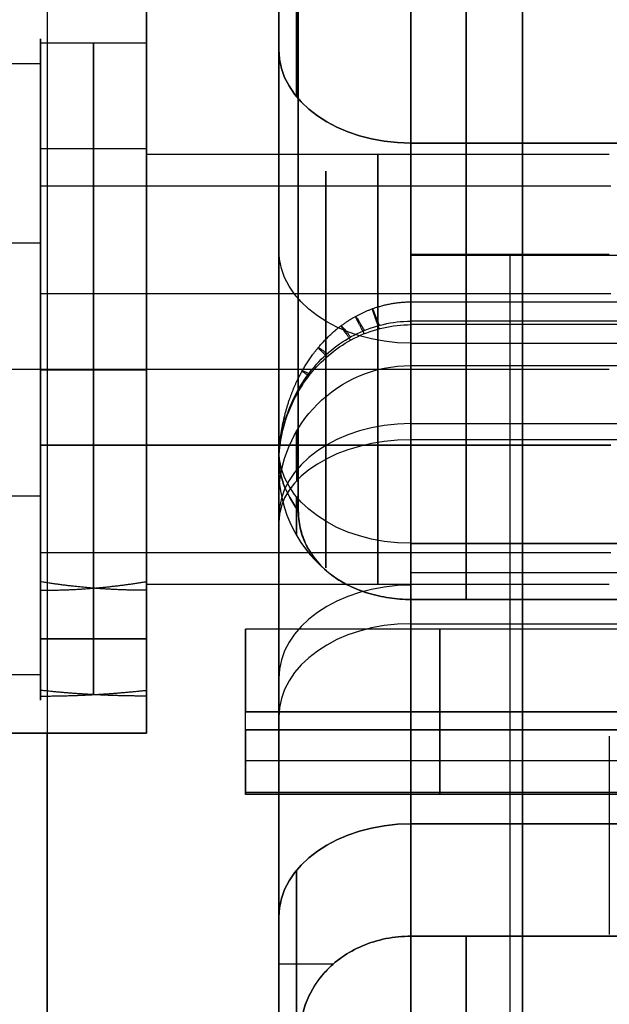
# Model space of a CAD drawing. Header units: millimetres. Extents: x -105 to 152, y -114 to 65.
# Tile 82 of 256: x -36 to -27, y 27 to 42. Entities that reach past the tile are written whole.
import ezdxf

# ---------------------------------------------------------------- set-up
doc = ezdxf.new("R2010")
doc.units = ezdxf.units.MM
doc.layers.add('Layer 01', color=18, linetype='Continuous', true_color=0x000000)

# ---------------------------------------------------------------- blocks, each defined once
blk = doc.blocks.new('Block 02')
at = {"layer": 'Layer 01'}
for p, q in [((-35.424, 55, 65), (-35.424, -31.5, 65)), ((-31.924, 40.291, 20.042), (-31.924, 51.755, 20.042)), ((-31.924, 40.291, -20.042), (-31.924, 51.755, -20.042)), ((-33.924, 42.5, -58.276), (-33.924, 41.786, -58.276)), ((-35.524, 41.94, -57.059), (-33.924, 41.94, -57.059)), ((-35.524, 41.621, -55.143), (-40.774, 41.621, -55.143)), ((-35.524, 41.566, -55.166), (-35.524, 41.621, -55.143)), ((-28.239, 40.424, 36.182), (-28.239, 34.37, 30.128)), ((-28.239, 34.37, -30.128), (-28.239, 40.424, -36.182)), ((-35.524, 40.34, -57.057), (-33.924, 40.34, -57.057)), ((-35.524, 39.773, -55.907), (-35.524, 40.087, -55.777)), ((-33.924, 40.108, -58.276), (-33.924, 40.011, -58.276)), ((-26.899, 39.773, -55.907), (-35.524, 39.773, -55.907)), ((-35.524, 38.909, -61.674), (-40.774, 38.909, -61.674)), ((-35.524, 38.886, -61.618), (-35.524, 38.909, -61.674)), ((-35.524, 38.146, -59.825), (-35.524, 38.275, -60.14)), ((-29.924, 30.128, 34.37), (-29.924, 37.73, 41.973)), ((-28.239, 30.128, 34.37), (-28.239, 37.73, 41.973)), ((-29.924, 37.397, 33.155), (-26.554, 37.397, 33.155)), ((-29.924, 37.397, -33.155), (-26.554, 37.397, -33.155)), ((-33.924, 37, -51.553), (-41.424, 37, -51.553)), ((-35.524, 36.994, -61.993), (-33.924, 36.994, -61.993)), ((-26.924, 37, -53.803), (-33.924, 37, -53.803)), ((-33.924, 37, -65), (-33.924, 37, -61.993)), ((-33.924, 37, -60.393), (-33.924, 37, -60.303)), ((-33.924, 37, -53.803), (-33.924, 37, -53.713)), ((-33.924, 37, -52.113), (-33.924, 37, -51.553)), ((-26.924, 37, -60.303), (-33.924, 37, -60.303)), ((-28.239, 36.182, -40.424), (-28.239, 30.128, -34.37)), ((-26.899, 35.854, -54.28), (-35.524, 35.854, -54.28)), ((-35.524, 35.725, -53.966), (-35.524, 35.854, -54.28)), ((-26.899, 35.854, -54.28), (-35.524, 35.854, -54.28)), ((-35.524, 35.091, -52.431), (-35.524, 35.114, -52.487)), ((-35.524, 33.913, -58.328), (-35.524, 34.227, -58.198)), ((-26.899, 34.227, -58.198), (-35.524, 34.227, -58.198)), ((-33.924, 33.989, -58.276), (-33.924, 33.892, -58.276)), ((-29.924, 33.929, 38.171), (-26.554, 33.929, 38.171)), ((-34.724, 33.693, -56.586), (-34.724, 32.082, -56.584)), ((-34.724, 33.691, -57.51), (-34.724, 32.081, -57.508)), ((-26.554, 33.07, -31.82), (-32.424, 33.07, -31.82)), ((-32.424, 30.57, -31.82), (-32.424, 33.07, -31.82)), ((-26.554, 33.07, 31.82), (-32.424, 33.07, 31.82)), ((-32.424, 30.57, 31.82), (-32.424, 33.07, 31.82)), ((-29.924, 33.155, -37.397), (-26.554, 33.155, -37.397)), ((-35.524, 32.925, -57.047), (-33.924, 32.926, -56.124)), ((-33.924, 32.925, -57.047), (-35.524, 32.924, -57.971)), ((-29.924, 32.5, -63.943), (-29.924, 32.5, -65)), ((-35.524, 32.379, -58.962), (-40.774, 32.379, -58.962)), ((-35.524, 32.379, -58.962), (-35.524, 32.434, -58.939)), ((-33.924, 32.214, -58.276), (-33.924, 31.5, -58.276)), ((-31.924, 5.092, -45.188), (-31.924, 32.222, -45.188)), ((-31.924, 5.092, 45.188), (-31.924, 32.222, 45.188)), ((-32.424, 31.77, -30.571), (-32.424, 31.77, -33.069)), ((-32.424, 31.77, 33.069), (-32.424, 31.77, 30.571)), ((-41.424, 31.5, -61.026), (-33.924, 31.5, -61.026)), ((-35.424, -55, -65), (-35.424, 31.5, -65)), ((-26.554, 30.57, -31.82), (-32.424, 30.57, -31.82)), ((-26.554, 30.57, 31.82), (-32.424, 30.57, 31.82))]:
    blk.add_line(p, q, dxfattribs=at)
at = {"layer": 'Layer 01', "extrusion": (-1, 2.16878e-32, 3.92798e-31)}
blk.add_arc((-42.546, 34.06, 29.924), 3, 45, 141.3206, dxfattribs=at)
at = {"layer": 'Layer 01', "extrusion": (-1, 0, 0)}
for centre, radius, start, end in [((-42.546, 34.06, 29.924), 3, 45, 141.3206), ((-42.546, -34.06, 29.924), 3, 218.6794, 315), ((-42.546, 34.06, 28.239), 3, 45, 141.3206), ((-42.546, -34.06, 28.239), 3, 218.6794, 315), ((-42.546, 34.06, 31.656), 2, 45, 141.3206), ((-42.546, -34.06, 31.656), 2, 218.6794, 315), ((0, 0, 29.091), 43.952, 139.701, 175.299), ((0, 0, 29.091), 43.952, 184.701, 220.299), ((-37, -57.053, 31.211), 3, 67.5517, 247.5517), ((-37, -57.053, 30.424), 3.25, 0, 180), ((-37, -57.053, 30.424), 3.25, 180, 0), ((-37, -57.053, 31.211), 3, 247.5517, 67.5517), ((-37.023, 42.68, 28.239), 1, 180, 225), ((-37.023, 42.68, 28.239), 1, 130.9403, 180), ((0, 0, 28.239), 57.5, 96.3206, 130.94027), ((-34.06, -42.546, 29.924), 3, 180, 231.3206), ((-34.06, -42.546, 29.924), 3, 135, 180), ((-34.06, -42.546, 28.239), 3, 180, 231.3206), ((-34.06, -42.546, 28.239), 3, 135, 180), ((-34.06, -42.546, 31.656), 2, 180, 231.3206), ((-34.06, -42.546, 31.656), 2, 135, 180), ((0, 0, 28.239), 57.5, 231.3206, 263.6794), ((0, 0, 31.924), 55.5, 113.0759, 129.8312), ((-36.492, 28.006, 31.656), 2, 0, 45), ((-36.492, -28.006, 31.656), 2, 315, 0), ((-36.492, 28.006, 31.656), 2, 322.4947, 0), ((-36.492, -28.006, 31.656), 2, 0, 37.5053), ((0, 0, 31.924), 55.5, 231.3206, 257.3061), ((-36.492, 28.006, 29.924), 3, 8.0619, 45), ((-36.492, -28.006, 29.924), 3, 315, 351.9381), ((-36.492, 28.006, 28.239), 3, 8.0619, 45), ((-36.492, -28.006, 28.239), 3, 315, 351.9381), ((-31.82, -31.82, 29.489), 1.25, 90, 270), ((-31.82, 31.82, 29.489), 1.25, 90, 270), ((-31.82, -31.82, 29.489), 1.25, 270, 12.4063), ((-31.82, -31.82, 29.489), 1.25, 77.5937, 90), ((-31.82, 31.82, 29.489), 1.25, 270, 282.4063), ((-31.82, 31.82, 29.489), 1.25, 347.5937, 90), ((-28.006, -36.492, 29.924), 3, 98.0619, 135), ((-28.006, 36.492, 29.924), 3, 225, 261.9381), ((-28.006, -36.492, 28.239), 3, 98.0619, 135), ((-28.006, 36.492, 28.239), 3, 225, 261.9381), ((-28.006, -36.492, 31.656), 2, 52.4947, 135), ((-28.006, 36.492, 31.656), 2, 225, 307.5053), ((0, 0, 29.091), 43.952, 229.701, 265.299), ((0, 0, 29.091), 43.952, 94.701, 130.299)]:
    blk.add_arc(centre, radius, start, end, dxfattribs=at)
at = {"layer": 'Layer 01', "extrusion": (-1, -2.87361e-33, 5.20452e-32)}
blk.add_arc((-42.546, -34.06, 29.924), 3, 218.6794, 315, dxfattribs=at)
at = {"layer": 'Layer 01', "extrusion": (1, 9.34313e-16, 7.1706e-16)}
blk.add_arc((0, 0, -31.924), 45, 7.4947, 37.5053, dxfattribs=at)
at = {"layer": 'Layer 01', "extrusion": (1, 9.45876e-16, -7.2185e-16)}
blk.add_arc((0, 0, -31.924), 45, 322.4947, 352.5053, dxfattribs=at)
at = {"layer": 'Layer 01', "extrusion": (1, -7.8672e-13, -4.81315e-13)}
blk.add_arc((0, 0, -31.627), 43.952, 7.4947, 37.5053, dxfattribs=at)
at = {"layer": 'Layer 01', "extrusion": (1, -1.9255e-12, 7.37588e-13)}
blk.add_arc((0, 0, -31.627), 43.952, 322.4947, 352.5053, dxfattribs=at)
at = {"layer": 'Layer 01', "extrusion": (-1, 1.00972e-14, 9.8778e-15)}
blk.add_arc((-42.546, 34.06, 31.924), 1, 45, 141.3206, dxfattribs=at)
at = {"layer": 'Layer 01', "extrusion": (-1, 9.99357e-15, -8.00046e-15)}
blk.add_arc((-42.546, -34.06, 31.924), 1, 218.6794, 315, dxfattribs=at)
at = {"layer": 'Layer 01', "extrusion": (-1, 6.66947e-17, 2.75553e-17)}
for radius, start, end in [(5, 67.5517, 247.5517), (5, 247.5517, 67.5517), (3, 247.5517, 67.5517)]:
    blk.add_arc((-37, -57.053, 35.524), radius, start, end, dxfattribs=at)
at = {"layer": 'Layer 01', "extrusion": (-1, -6.45948e-16, -1.06226e-30)}
blk.add_arc((-37, -57.053, 33.924), 5.5, 0, 180, dxfattribs=at)
at = {"layer": 'Layer 01', "extrusion": (1, 9.62751e-16, 1.1789e-21)}
blk.add_arc((38.419, -59.51, -29.924), 4, 274.4425, 360, dxfattribs=at)
at = {"layer": 'Layer 01', "extrusion": (1, 7.82067e-17, 9.63215e-16)}
blk.add_arc((38.419, 59.51, -29.924), 4, 0, 85.3581, dxfattribs=at)
at = {"layer": 'Layer 01', "extrusion": (1, 0, 0)}
for centre, radius, start, end in [((37, -57.053, -34.724), 4.94, 269.9256, 89.9256), ((37, -57.053, -34.724), 3.34, 269.9256, 89.9256), ((37, -57.053, -35.524), 3.34, 89.9256, 179.9256), ((37, -57.053, -34.724), 4.94, 89.9256, 174.5607), ((37, -57.053, -34.724), 3.34, 89.9256, 171.9768), ((37, -57.053, -34.724), 3.34, 187.8744, 269.9256), ((37, -57.053, -34.724), 4.94, 185.2905, 269.9256)]:
    blk.add_arc(centre, radius, start, end, dxfattribs=at)
at = {"layer": 'Layer 01', "extrusion": (-1, 1.36431e-16, -1.77142e-19)}
for radius in [4.94, 3.34]:
    blk.add_arc((-37, -57.053, 33.924), radius, 90.0744, 270.0744, dxfattribs=at)
at = {"layer": 'Layer 01', "extrusion": (1, -1.36431e-16, 1.77142e-19)}
for radius in [4.94, 3.34]:
    blk.add_arc((37, -57.053, -35.524), radius, 269.9256, 89.9256, dxfattribs=at)
at = {"layer": 'Layer 01', "extrusion": (2.51215e-15, -0.707107, -0.707107)}
blk.add_arc((-29.924, -5, -54.169), 2, 90, 180, dxfattribs=at)
at = {"layer": 'Layer 01', "extrusion": (1.73191e-16, -0.707107, 0.707107)}
blk.add_arc((-29.924, 5, -54.169), 2, 180, 270, dxfattribs=at)
at = {"layer": 'Layer 01', "extrusion": (1, -6.66947e-17, -2.75553e-17)}
blk.add_arc((37, -57.053, -35.524), 3, 292.4483, 112.4483, dxfattribs=at)
at = {"layer": 'Layer 01', "extrusion": (1, -1.1612e-45, 1.06226e-30)}
blk.add_arc((37, -57.053, -33.924), 3.25, 0, 180, dxfattribs=at)
at = {"layer": 'Layer 01', "extrusion": (-1, 1.1612e-45, -1.06226e-30)}
blk.add_arc((-37, -57.053, 33.924), 3.25, 180, 0, dxfattribs=at)
at = {"layer": 'Layer 01', "extrusion": (0, -0.707107, -0.707107)}
blk.add_arc((-29.924, -5, -49.888), 2, 90, 180, dxfattribs=at)
at = {"layer": 'Layer 01', "extrusion": (0, 0.707107, -0.707107)}
blk.add_arc((29.924, 5, 49.888), 2, 270, 0, dxfattribs=at)
at = {"layer": 'Layer 01', "extrusion": (-1, -4.56666e-17, -6.40718e-16)}
blk.add_arc((0, -435, 29.924), 500, 85.53885, 94.44411, dxfattribs=at)
at = {"layer": 'Layer 01', "extrusion": (1, -1.83188e-16, 2.35788e-15)}
blk.add_arc((0, 435, -29.924), 500, 270, 274.4425, dxfattribs=at)
at = {"layer": 'Layer 01', "extrusion": (1, 1.22465e-16, 1.22465e-16)}
blk.add_arc((37.023, 42.68, -29.924), 1, 315, 0, dxfattribs=at)
at = {"layer": 'Layer 01', "extrusion": (-1, -2.32769e-30, -1.06226e-30)}
blk.add_arc((-37.023, 42.68, 29.924), 1, 130.9403, 180, dxfattribs=at)
at = {"layer": 'Layer 01', "extrusion": (-1, 4.10432e-30, 9.38084e-30)}
blk.add_arc((0, 0, 29.924), 57.5, 96.3206, 130.94027, dxfattribs=at)
at = {"layer": 'Layer 01', "extrusion": (1, -1.86754e-18, -1.43834e-15)}
blk.add_arc((37, -57.053, -35.524), 4.94, 89.9256, 179.9256, dxfattribs=at)
at = {"layer": 'Layer 01', "extrusion": (1, -9.23871e-16, -4.15959e-15)}
blk.add_arc((37, -57.053, -35.524), 3.34, 195.9815, 269.9256, dxfattribs=at)
at = {"layer": 'Layer 01', "extrusion": (1, -1.47574e-18, -1.77845e-18)}
blk.add_arc((37, -57.053, -35.524), 4.94, 190.7031, 269.9256, dxfattribs=at)
at = {"layer": 'Layer 01', "extrusion": (-1, 1.36217e-16, -1.65029e-16)}
blk.add_arc((-37, -57.053, 33.924), 4.94, 10.8519, 90.0744, dxfattribs=at)
at = {"layer": 'Layer 01', "extrusion": (-1, 1.36196e-16, -1.81412e-16)}
blk.add_arc((-37, -57.053, 33.924), 3.34, 16.1303, 90.0744, dxfattribs=at)
at = {"layer": 'Layer 01', "extrusion": (1, 4.39782e-31, 4.38641e-31)}
blk.add_arc((37, -57.053, -33.924), 3.34, 179.9256, 269.9256, dxfattribs=at)
at = {"layer": 'Layer 01', "extrusion": (-1, -3.06078e-16, -2.35888e-13)}
blk.add_arc((-37, -57.053, 33.924), 4.94, 270.0744, 0.0743, dxfattribs=at)
at = {"layer": 'Layer 01', "extrusion": (1.08945e-30, -3.55271e-15, -1)}
blk.add_arc((29.924, 35.06, 42.546), 2, 360, 90, dxfattribs=at)
at = {"layer": 'Layer 01', "extrusion": (1, 1.05506e-29, -5.06864e-30)}
blk.add_arc((34.06, -42.546, -29.924), 3, 308.6794, 0, dxfattribs=at)
at = {"layer": 'Layer 01', "extrusion": (-1, -2.63016e-30, -1.08945e-30)}
blk.add_arc((-34.06, -42.546, 29.924), 3, 135, 180, dxfattribs=at)
at = {"layer": 'Layer 01', "extrusion": (2.51215e-15, -0.707107, 0.707107)}
blk.add_arc((-29.924, -5, -54.169), 2, 90, 180, dxfattribs=at)
at = {"layer": 'Layer 01', "extrusion": (-1.91205e-16, 0.780655, 0.624962)}
blk.add_arc((29.924, -55.5), 2, 270, 0, dxfattribs=at)
at = {"layer": 'Layer 01', "extrusion": (-1, 6.96112e-30, -1.68056e-29)}
blk.add_arc((0, 0, 29.924), 57.5, 231.3206, 263.6794, dxfattribs=at)
at = {"layer": 'Layer 01', "extrusion": (1, -1.31508e-30, 5.44725e-31)}
blk.add_arc((36.492, 28.006, -31.924), 1, 135, 180, dxfattribs=at)
at = {"layer": 'Layer 01', "extrusion": (-1.22125e-15, -0.707107, -0.707107)}
blk.add_arc((-29.924, -5, -45.607), 2, 90, 180, dxfattribs=at)
at = {"layer": 'Layer 01', "extrusion": (6.27276e-15, 0.707107, -0.707107)}
blk.add_arc((29.924, 5, 45.607), 2, 270, 360, dxfattribs=at)
at = {"layer": 'Layer 01', "extrusion": (-1, 5.46962e-30, 2.26559e-30)}
blk.add_arc((-36.492, -28.006, 31.924), 1, 315, 0, dxfattribs=at)
at = {"layer": 'Layer 01', "extrusion": (-3.51914e-14, -0.608835, 0.793297)}
blk.add_arc((-29.924, 45), 2, 180, 211.6003, dxfattribs=at)
at = {"layer": 'Layer 01', "extrusion": (-1, 5.97657e-30, 2.02908e-30)}
blk.add_arc((-36.492, 28.006, 31.924), 1, 322.4947, 360, dxfattribs=at)
at = {"layer": 'Layer 01', "extrusion": (1, -3.20893e-30, 1.08945e-30)}
blk.add_arc((36.492, -28.006, -31.924), 1, 142.4947, 180, dxfattribs=at)
at = {"layer": 'Layer 01', "extrusion": (-5.27871e-14, -0.608835, -0.793297)}
blk.add_arc((-29.924, -45), 2, 148.3997, 180, dxfattribs=at)
at = {"layer": 'Layer 01', "extrusion": (-1, 3.4201e-30, 8.02767e-30)}
blk.add_arc((0, 0, 31.924), 55.5, 96.3206, 129.8312, dxfattribs=at)
at = {"layer": 'Layer 01'}
for centre in [(-29.924, 35.492, 28.006), (-29.924, 35.492, -28.006)]:
    blk.add_arc(centre, 2, 180, 234.001, dxfattribs=at)
at = {"layer": 'Layer 01', "extrusion": (1, 0, 1.08945e-30)}
blk.add_arc((34.06, -42.546, -31.924), 1, 308.6794, 0, dxfattribs=at)
at = {"layer": 'Layer 01', "extrusion": (-1, -2.26559e-30, 2.26559e-30)}
blk.add_arc((-34.06, -42.546, 31.924), 1, 135, 180, dxfattribs=at)
at = {"layer": 'Layer 01', "extrusion": (-1, -5.59202e-30, 1.35003e-29)}
blk.add_arc((0, 0, 31.924), 55.5, 231.3206, 263.6794, dxfattribs=at)
at = {"layer": 'Layer 01', "extrusion": (-1, 1.07106e-29, -5.34733e-30)}
blk.add_arc((-36.492, 28.006, 29.924), 3, 8.0619, 45, dxfattribs=at)
at = {"layer": 'Layer 01', "extrusion": (1, 8.20246e-31, 4.09513e-31)}
blk.add_arc((36.492, -28.006, -29.924), 3, 188.0619, 225, dxfattribs=at)
at = {"layer": 'Layer 01', "extrusion": (0, 0.707107, 0.707107)}
blk.add_arc((29.924, 5, 50.712), 2, 270, 0, dxfattribs=at)
at = {"layer": 'Layer 01', "extrusion": (1, 5.62063e-30, -7.9874e-45)}
blk.add_arc((31.82, -31.82, -32.424), 1.25, 270, 90, dxfattribs=at)
at = {"layer": 'Layer 01', "extrusion": (1, 5.62063e-30, 0)}
blk.add_arc((31.82, 31.82, -32.424), 1.25, 270, 90, dxfattribs=at)
at = {"layer": 'Layer 01', "extrusion": (0, -0.707107, 0.707107)}
blk.add_arc((-29.924, -5, -49.888), 2, 90, 180, dxfattribs=at)
at = {"layer": 'Layer 01', "extrusion": (1, 2.25264e-32, 1.81096e-32)}
blk.add_arc((31.82, -31.82, -32.424), 1.25, 167.5937, 270, dxfattribs=at)
at = {"layer": 'Layer 01', "extrusion": (-1, -5.3612e-30, 4.93253e-29)}
blk.add_arc((-31.82, -31.82, 32.424), 1.25, 77.5937, 90, dxfattribs=at)
at = {"layer": 'Layer 01', "extrusion": (1, -5.01275e-30, -4.61194e-29)}
blk.add_arc((31.82, 31.82, -32.424), 1.25, 257.5937, 270, dxfattribs=at)
at = {"layer": 'Layer 01', "extrusion": (-1, -5.62063e-30, 4.51859e-30)}
blk.add_arc((-31.82, 31.82, 32.424), 1.25, 347.5937, 90, dxfattribs=at)
at = {"layer": 'Layer 01', "extrusion": (1, -2.20925e-28, 2.20925e-28)}
blk.add_arc((0, 0, -32.424), 43.952, 314.1222, 315.8778, dxfattribs=at)
at = {"layer": 'Layer 01', "extrusion": (1, 1.44308e-28, 1.44308e-28)}
blk.add_arc((0, 0, -32.424), 43.952, 44.1222, 45.8778, dxfattribs=at)
at = {"layer": 'Layer 01', "extrusion": (-1, -2.22858e-14, 3.91056e-13)}
blk.add_arc((0, 435, 26.924), 500, 266.3932, 266.73772, dxfattribs=at)
at = {"layer": 'Layer 01', "extrusion": (-2.51215e-15, 0.707107, -0.707107)}
blk.add_arc((29.924, -5, 45.607), 2, 0, 90, dxfattribs=at)
at = {"layer": 'Layer 01', "extrusion": (-1.33227e-15, 0.707107, 0.707107)}
blk.add_arc((29.924, 5, 45.607), 2, 270, 0, dxfattribs=at)
at = {"layer": 'Layer 01', "extrusion": (1, -4.51772e-30, -9.0489e-30)}
blk.add_arc((28.006, -36.492, -29.924), 3, 45, 81.9381, dxfattribs=at)
at = {"layer": 'Layer 01', "extrusion": (-1, -5.15063e-30, 1.03166e-29)}
blk.add_arc((-28.006, 36.492, 29.924), 3, 225, 261.9381, dxfattribs=at)
at = {"layer": 'Layer 01', "extrusion": (-1, -5.077e-31, -7.75148e-30)}
blk.add_arc((-28.006, -36.492, 31.924), 1, 52.4947, 135, dxfattribs=at)
at = {"layer": 'Layer 01', "extrusion": (-1, -6.13428e-32, 9.36571e-31)}
blk.add_arc((-28.006, 36.492, 31.924), 1, 225, 307.5053, dxfattribs=at)
at = {"layer": 'Layer 01', "extrusion": (-1.08945e-30, -1, 1.10543e-75)}
blk.add_arc((-29.924, -35.492, -28.006), 2, 125.9918, 180, dxfattribs=at)
at = {"layer": 'Layer 01', "extrusion": (-1.08945e-30, 1, -1.10543e-75)}
blk.add_arc((29.924, 35.492, 28.006), 2, 305.9998, 0, dxfattribs=at)
at = {"layer": 'Layer 01', "extrusion": (-9.35942e-15, 0.793297, -0.608835)}
blk.add_arc((29.924, 45), 2, 328.3997, 360, dxfattribs=at)
at = {"layer": 'Layer 01'}
for points, degree in [([(-29.924, 0, -65), (-29.924, 27.5, -65), (-29.924, 55, -65)], 2), ([(-29.924, 55, 65), (-29.924, 0, 65), (-29.924, -55, 65)], 2), ([(-33.924, 31.5, -65), (-33.924, 37, -65), (-33.924, 42.5, -65)], 2), ([(-31.924, 35.785, 28.713), (-31.924, 38.812, 31.741), (-31.924, 41.839, 34.768)], 2), ([(-31.924, 41.839, -34.768), (-31.924, 38.812, -31.741), (-31.924, 35.785, -28.713)], 2), ([(-29.924, 34.37, 30.128), (-29.924, 37.397, 33.155), (-29.924, 40.424, 36.182)], 2), ([(-29.924, 40.424, 36.182), (-28.239, 40.424, 36.182), (-26.554, 40.424, 36.182)], 2), ([(-29.924, 40.424, -36.182), (-29.924, 37.397, -33.155), (-29.924, 34.37, -30.128)], 2), ([(-26.554, 40.424, -36.182), (-28.239, 40.424, -36.182), (-29.924, 40.424, -36.182)], 2), ([(-26.924, 40.25, -57.053), (-30.424, 40.25, -57.053), (-33.924, 40.25, -57.053)], 2), ([(-35.524, 38.909, -61.674), (-38.149, 38.909, -61.674), (-40.774, 38.909, -61.674)], 2), ([(-29.924, 38.743, 63.497), (-28.424, 38.743, 63.497), (-26.924, 38.743, 63.497)], 2), ([(-29.924, 38.729, -63.498), (34.326, 38.729, -63.498), (98.576, 38.729, -63.498)], 2), ([(-26.899, 38.146, -59.825), (-31.211, 38.146, -59.825), (-35.524, 38.146, -59.825)], 2), ([(-29.924, 38.023, 42.68), (-28.239, 38.023, 42.68), (-26.554, 38.023, 42.68)], 2), ([(-26.554, 37.73, 41.973), (-28.239, 37.73, 41.973), (-29.924, 37.73, 41.973)], 2), ([(-29.924, 37.73, 41.973), (-29.924, 33.929, 38.171), (-29.924, 30.128, 34.37)], 2), ([(-26.554, 37.678, 43.435), (-28.239, 37.678, 43.435), (-29.924, 37.678, 43.435)], 2), ([(-35.524, 37.006, -52.113), (-34.724, 37.006, -52.113), (-33.924, 37.006, -52.113)], 2), ([(-35.524, 37.004, -53.713), (-34.724, 37.004, -53.713), (-33.924, 37.004, -53.713)], 2), ([(-33.924, 36.996, -60.393), (-34.724, 36.996, -60.393), (-35.524, 36.996, -60.393)], 2), ([(-35.524, 36.994, -61.993), (-34.724, 36.994, -61.993), (-33.924, 36.994, -61.993)], 2), ([(-31.594, 36.718, 43.073), (-31.534, 36.816, 43.11), (-31.466, 36.908, 43.146), (-31.39, 36.996, 43.179)], 3), ([(-29.924, 37.06, -42.546), (-28.239, 37.06, -42.546), (-26.554, 37.06, -42.546)], 2), ([(-31.924, 35.549, 42.62), (-31.924, 35.957, 42.781), (-31.811, 36.367, 42.939), (-31.594, 36.718, 43.073)], 3), ([(-29.924, 30.128, -34.37), (-29.924, 33.155, -37.397), (-29.924, 36.182, -40.424)], 2), ([(-29.924, 36.182, -40.424), (-28.239, 36.182, -40.424), (-26.554, 36.182, -40.424)], 2), ([(-26.554, 35.935, -44.888), (-28.239, 35.935, -44.888), (-29.924, 35.935, -44.888)], 2), ([(-35.524, 35.854, -54.28), (-31.211, 35.854, -54.28), (-26.899, 35.854, -54.28)], 2), ([(-31.924, 35.549, 42.62), (-31.924, 32.131, 39.202), (-31.924, 28.713, 35.785)], 2), ([(-40.774, 35.091, -52.431), (-38.149, 35.091, -52.431), (-35.524, 35.091, -52.431)], 2), ([(-31.924, 28.713, -35.785), (-31.924, 31.741, -38.812), (-31.924, 34.768, -41.839)], 2), ([(-26.554, 34.37, 30.128), (-28.239, 34.37, 30.128), (-29.924, 34.37, 30.128)], 2), ([(-29.924, 34.37, -30.128), (-28.239, 34.37, -30.128), (-26.554, 34.37, -30.128)], 2), ([(-35.524, 32.146, -57.97), (-35.524, 32.968, -57.971), (-35.524, 33.789, -57.972)], 2), ([(-35.524, 33.66, -57.048), (-35.524, 32.86, -57.047), (-35.524, 32.06, -57.046)], 2), ([(-33.924, 33.791, -56.125), (-33.924, 32.97, -56.124), (-33.924, 32.148, -56.123)], 2), ([(-33.924, 33.75, -57.053), (-30.424, 33.75, -57.053), (-26.924, 33.75, -57.053)], 2), ([(-33.924, 32.06, -57.046), (-33.924, 32.86, -57.047), (-33.924, 33.66, -57.048)], 2), ([(-29.924, 33.521, 28.427), (-28.239, 33.521, 28.427), (-26.554, 33.521, 28.427)], 2), ([(-26.554, 33.521, -28.427), (-28.239, 33.521, -28.427), (-29.924, 33.521, -28.427)], 2), ([(-32.424, 31.82, -30.57), (-29.489, 31.82, -30.57), (-26.554, 31.82, -30.57)], 2), ([(-26.554, 31.82, -33.07), (-29.489, 31.82, -33.07), (-32.424, 31.82, -33.07)], 2), ([(-32.424, 31.82, 33.07), (-29.489, 31.82, 33.07), (-26.554, 31.82, 33.07)], 2), ([(-26.554, 31.82, 30.57), (-29.489, 31.82, 30.57), (-32.424, 31.82, 30.57)], 2), ([(-33.924, 31.5, -57.053), (-37.674, 31.5, -57.053), (-41.424, 31.5, -57.053)], 2), ([(-40.217, 31.5, -65), (-37.07, 31.5, -65), (-33.924, 31.5, -65)], 2), ([(-33.924, 31.5, -65), (-33.924, 31.5, -61.026), (-33.924, 31.5, -57.053)], 2), ([(-32.424, 31.551, -30.599), (-29.489, 31.551, -30.599), (-26.554, 31.551, -30.599)], 2), ([(-26.554, 31.551, 30.599), (-29.489, 31.551, 30.599), (-32.424, 31.551, 30.599)], 2), ([(-26.554, 31.079, -31.079), (-29.489, 31.079, -31.079), (-32.424, 31.079, -31.079)], 2), ([(-26.554, 31.079, 31.079), (-29.489, 31.079, 31.079), (-32.424, 31.079, 31.079)], 2), ([(-26.554, 30.599, -31.551), (-29.489, 30.599, -31.551), (-32.424, 30.599, -31.551)], 2), ([(-32.424, 30.599, 31.551), (-29.489, 30.599, 31.551), (-26.554, 30.599, 31.551)], 2), ([(-26.554, 30.128, -34.37), (-28.239, 30.128, -34.37), (-29.924, 30.128, -34.37)], 2), ([(-29.924, 30.128, 34.37), (-28.239, 30.128, 34.37), (-26.554, 30.128, 34.37)], 2), ([(-29.924, 28.427, -33.521), (-28.239, 28.427, -33.521), (-26.554, 28.427, -33.521)], 2), ([(-26.554, 28.427, 33.521), (-28.239, 28.427, 33.521), (-29.924, 28.427, 33.521)], 2)]:
    blk.add_open_spline(points, degree=degree, dxfattribs=at)
at = {"layer": 'Layer 01', "extrusion": (1, -4.58492e-17, 5.87664e-16)}
blk.add_rational_spline([(-28.424, -38.892, 63.485), (-28.424, -0.075, 66.514), (-28.424, 38.743, 63.497)], [0.99999545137, 0.996977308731, 0.999995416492], degree=2, dxfattribs=at)
at = {"layer": 'Layer 01'}
blk.add_rational_spline([(-31.924, 35.549, 42.62), (-31.924, 35.788, 42.631), (-31.898, 36.025, 42.641), (-31.787, 36.5, 42.661), (-31.698, 36.744, 42.67), (-31.501, 37.097, 42.683), (-31.421, 37.216, 42.688), (-31.228, 37.447, 42.696), (-31.114, 37.56, 42.7), (-30.912, 37.712, 42.705), (-30.839, 37.76, 42.706), (-30.681, 37.847, 42.709), (-30.596, 37.886, 42.711), (-30.324, 37.985, 42.714), (-30.129, 38.022, 42.715), (-29.924, 38.022, 42.715)], [1, 0.999977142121, 0.995047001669, 0.975602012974, 0.960727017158, 0.932793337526, 0.922450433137, 0.900860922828, 0.889593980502, 0.87385269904, 0.868836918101, 0.859623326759, 0.855395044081, 0.844879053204, 0.840797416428, 0.840808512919], degree=3, knots=[0, 0, 0, 0, 0.991359, 0.991359, 1.982718, 1.982718, 2.478397, 2.478397, 2.974077, 2.974077, 3.221916, 3.221916, 3.469756, 3.469756, 3.965435, 3.965435, 3.965435, 3.965435], dxfattribs=at)
at = {"layer": 'Layer 01', "extrusion": (-0.939803, -0.341499, -0.012199)}
blk.add_rational_spline([(-30.405, 37.615, 43.412), (-30.65, 38.314, 42.726), (-30.405, 37.666, 41.992)], [1, 0.703779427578, 1], degree=2, dxfattribs=at)
at = {"layer": 'Layer 01'}
for points, knots in [([(-31.924, 35.549, 42.62), (-31.924, 35.82, 42.541), (-31.878, 36.09, 42.462), (-31.742, 36.47, 42.349), (-31.685, 36.594, 42.312), (-31.55, 36.828, 42.243), (-31.472, 36.939, 42.21), (-31.207, 37.247, 42.118), (-30.983, 37.424, 42.065), (-30.609, 37.604, 42.011), (-30.476, 37.651, 41.996), (-30.204, 37.714, 41.977), (-30.065, 37.73, 41.973), (-29.924, 37.73, 41.973)], [0, 0, 0, 0, 0.991359, 0.991359, 1.487038, 1.487038, 1.982718, 1.982718, 2.974077, 2.974077, 3.469756, 3.469756, 3.965435, 3.965435, 3.965435, 3.965435]), ([(-31.39, 36.996, 43.179), (-31.388, 36.998, 43.18), (-31.386, 37, 43.181), (-31.207, 37.204, 43.258), (-30.984, 37.377, 43.323), (-30.609, 37.554, 43.389), (-30.476, 37.6, 43.406), (-30.204, 37.662, 43.429), (-30.065, 37.678, 43.435), (-29.924, 37.678, 43.435)], [2.134529, 2.134529, 2.134529, 2.134529, 2.145133, 2.145133, 3.055284, 3.055284, 3.51036, 3.51036, 3.965435, 3.965435, 3.965435, 3.965435]), ([(-31.627, 34.867, 26.76), (-31.627, 34.78, 26.873), (-31.618, 34.691, 26.987), (-31.578, 34.517, 27.21), (-31.548, 34.431, 27.318), (-31.423, 34.177, 27.636), (-31.289, 34.011, 27.84), (-31.1, 33.874, 28.006)], [0, 0, 0, 0, 0.430759, 0.430759, 0.861517, 0.861517, 1.723034, 1.723034, 1.723034, 1.723034]), ([(-31.1, 33.874, -28.006), (-31.194, 33.942, -27.924), (-31.276, 34.018, -27.831), (-31.411, 34.178, -27.635), (-31.465, 34.261, -27.531), (-31.591, 34.518, -27.209), (-31.627, 34.692, -26.987), (-31.627, 34.867, -26.76)], [0, 0, 0, 0, 0.430181, 0.430181, 0.860361, 0.860361, 1.720722, 1.720722, 1.720722, 1.720722]), ([(-31.1, 33.874, 28.006), (-31.026, 33.82, 28.071), (-30.943, 33.77, 28.131), (-30.767, 33.684, 28.234), (-30.672, 33.647, 28.279), (-30.47, 33.585, 28.352), (-30.363, 33.561, 28.38), (-30.147, 33.529, 28.417), (-30.037, 33.521, 28.427), (-29.924, 33.521, 28.427)], [0, 0, 0, 0, 0.335071, 0.335071, 0.670142, 0.670142, 1.005213, 1.005213, 1.340284, 1.340284, 1.340284, 1.340284]), ([(-29.924, 33.521, -28.427), (-30.037, 33.521, -28.427), (-30.147, 33.529, -28.418), (-30.363, 33.561, -28.38), (-30.471, 33.585, -28.352), (-30.772, 33.677, -28.242), (-30.953, 33.767, -28.135), (-31.1, 33.874, -28.006)], [0, 0, 0, 0, 0.335932, 0.335932, 0.671863, 0.671863, 1.343726, 1.343726, 1.343726, 1.343726]), ([(-31.627, 26.76, -34.867), (-31.627, 26.961, -34.713), (-31.598, 27.162, -34.555), (-31.501, 27.448, -34.328), (-31.459, 27.541, -34.253), (-31.355, 27.722, -34.107), (-31.292, 27.809, -34.036), (-31.072, 28.05, -33.838), (-30.88, 28.188, -33.723), (-30.546, 28.329, -33.605), (-30.425, 28.366, -33.573), (-30.179, 28.415, -33.532), (-30.053, 28.427, -33.521), (-29.924, 28.427, -33.521)], [0, 0, 0, 0, 0.766311, 0.766311, 1.149466, 1.149466, 1.532622, 1.532622, 2.298933, 2.298933, 2.682088, 2.682088, 3.065244, 3.065244, 3.065244, 3.065244]), ([(-29.924, 28.427, 33.521), (-30.053, 28.427, 33.521), (-30.178, 28.415, 33.532), (-30.424, 28.366, 33.573), (-30.545, 28.329, 33.604), (-30.767, 28.235, 33.683), (-30.872, 28.177, 33.732), (-31.06, 28.045, 33.842), (-31.144, 27.972, 33.903), (-31.365, 27.729, 34.102), (-31.468, 27.545, 34.251), (-31.598, 27.16, 34.557), (-31.627, 26.962, 34.712), (-31.627, 26.76, 34.867)], [0, 0, 0, 0, 0.382939, 0.382939, 0.765878, 0.765878, 1.148817, 1.148817, 1.531756, 1.531756, 2.297634, 2.297634, 3.063512, 3.063512, 3.063512, 3.063512])]:
    blk.add_open_spline(points, degree=3, knots=knots, dxfattribs=at)
at = {"layer": 'Layer 01', "extrusion": (-0.875005, -0.4838, -0.017443)}
blk.add_rational_spline([(-30.629, 37.541, 43.384), (-30.941, 38.129, 42.72), (-30.629, 37.59, 42.015)], [1, 0.728460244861, 1], degree=2, dxfattribs=at)
at = {"layer": 'Layer 01', "extrusion": (-0.799413, -0.600383, -0.021907)}
blk.add_rational_spline([(-30.835, 37.444, 43.348), (-31.172, 37.915, 42.712), (-30.835, 37.491, 42.044)], [1, 0.758199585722, 1], degree=2, dxfattribs=at)
at = {"layer": 'Layer 01', "extrusion": (-0.639435, -0.768302, -0.028888)}
blk.add_rational_spline([(-31.19, 37.196, 43.255), (-31.491, 37.467, 42.697), (-31.19, 37.239, 42.12)], [1, 0.823311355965, 1], degree=2, dxfattribs=at)
at = {"layer": 'Layer 01', "extrusion": (-0.488674, -0.871806, -0.033936)}
blk.add_rational_spline([(-31.467, 36.902, 43.143), (-31.682, 37.041, 42.681), (-31.467, 36.939, 42.21)], [1, 0.884209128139, 1], degree=2, dxfattribs=at)
at = {"layer": 'Layer 01', "extrusion": (-0.227831, -0.972846, -0.04079)}
blk.add_rational_spline([(-31.814, 36.243, 42.891), (-31.872, 36.267, 42.651), (-31.814, 36.263, 42.41)], [0.999996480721, 0.970650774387, 1], degree=2, dxfattribs=at)
at = {"layer": 'Layer 01', "extrusion": (0.5, -0.001124, -0.866025)}
for points, weights in [([(-35.524, 33.66, -57.048), (-34.982, 33.66, -56.735), (-34.445, 33.705, -56.425), (-33.924, 33.791, -56.125)], [1, 0.993466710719, 0.993466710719, 1]), ([(-33.924, 33.66, -57.048), (-34.466, 33.66, -57.361), (-35.003, 33.703, -57.671), (-35.524, 33.789, -57.972)], [1, 0.993466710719, 0.993466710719, 1]), ([(-35.524, 32.06, -57.046), (-34.987, 32.06, -56.736), (-34.452, 32.09, -56.427), (-33.924, 32.148, -56.123)], [1, 0.997053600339, 0.997053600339, 1]), ([(-33.924, 32.06, -57.046), (-34.461, 32.06, -57.356), (-34.996, 32.088, -57.665), (-35.524, 32.146, -57.97)], [1, 0.997053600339, 0.997053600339, 1])]:
    blk.add_rational_spline(points, weights, degree=3, dxfattribs=at)
at = {"layer": 'Layer 01', "extrusion": (-1, 1.23614e-13, -1.19884e-13)}
blk.add_rational_spline([(-29.489, 31.551, -30.599), (-29.489, 31.082, -31.082), (-29.489, 30.599, -31.551)], [0.998883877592, 0.99876664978, 0.998883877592], degree=2, dxfattribs=at)
at = {"layer": 'Layer 01', "extrusion": (1, -2.43498e-13, -2.43498e-13)}
blk.add_rational_spline([(-29.489, 30.599, 31.551), (-29.489, 31.082, 31.082), (-29.489, 31.551, 30.599)], [0.998883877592, 0.99876664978, 0.998883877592], degree=2, dxfattribs=at)

msp = doc.modelspace()

# ---------------------------------------------------------------- block references
at = {"layer": 'Layer 01'}
msp.add_blockref('Block 02', (0, 0), dxfattribs=at)

doc.saveas('drawing.dxf')
